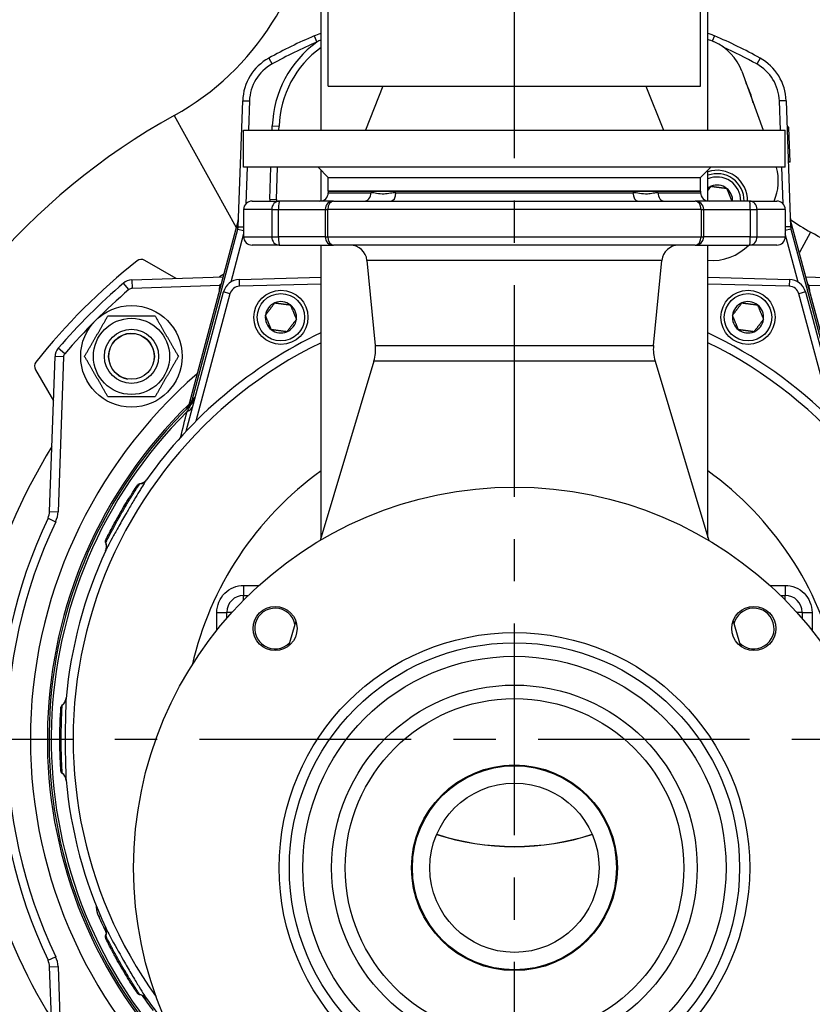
# Model space of a CAD drawing. Header units: millimetres. Extents: x 0 to 5940, y 0 to 4200.
# Tile 28 of 47: x 755 to 989, y 2871 to 3162. Entities that reach past the tile are written whole.
import ezdxf

# ---------------------------------------------------------------- set-up
doc = ezdxf.new("R2010")
doc.units = ezdxf.units.MM
doc.header["$LTSCALE"] = 50
doc.linetypes.add('MITTE', pattern=[2, 1.25, -0.25, 0.25, -0.25])
doc.layers.add('02-LINIE-035', color=2, linetype='CONTINUOUS')
doc.layers.add('05-ACHSE', color=1, linetype='MITTE')

msp = doc.modelspace()

# ---------------------------------------------------------------- linework, layer by layer
at = {"layer": '02-LINIE-035'}
for p, q in [((845.74, 3142.2), (845.74, 3644.75)), ((955.74, 3142.2), (955.74, 3622.44)), ((843.59, 3129.2), (843.59, 3369.54)), ((957.89, 3129.2), (957.89, 3369.54)), ((841.6, 3157.05), (842.39, 3155.21)), ((959.87, 3157.05), (959.2, 3155.46)), ((828.19, 3150.48), (829.15, 3148.73)), ((973.29, 3150.48), (972.32, 3148.73)), ((967.89, 3146.59), (974.22, 3129.2)), ((845.74, 3142.2), (955.74, 3142.2)), ((861.89, 3142.2), (856.74, 3129.2)), ((939.58, 3142.2), (944.74, 3129.2)), ((819.15, 3100.64), (820.45, 3137.88)), ((820.45, 3137.88), (822.45, 3137.81)), ((822.45, 3137.81), (822.15, 3129.2)), ((981.02, 3137.88), (979.02, 3137.81)), ((979.32, 3129.2), (979.02, 3137.81)), ((981.02, 3137.88), (982.32, 3100.64)), ((800.24, 3133.53), (818.56, 3100.45)), ((820.74, 3129.2), (980.74, 3129.2)), ((820.74, 3118.2), (820.74, 3129.2)), ((829.15, 3129.2), (829.19, 3130.42)), ((829.19, 3130.42), (831.19, 3130.35)), ((831.15, 3129.2), (831.19, 3130.35)), ((980.74, 3118.2), (980.74, 3129.2)), ((981.8, 3130.07), (981.3, 3130.05)), ((981.8, 3129.9), (981.3, 3129.88)), ((981.8, 3129.9), (981.8, 3130.07)), ((982.15, 3119.87), (981.8, 3129.9)), ((982.15, 3119.87), (981.65, 3119.85)), ((982.16, 3119.74), (981.66, 3119.72)), ((982.16, 3119.74), (982.15, 3119.87)), ((980.74, 3118.2), (820.74, 3118.2)), ((821.76, 3118.2), (821.39, 3107.38)), ((828.44, 3108.79), (828.77, 3118.2)), ((830.44, 3108.72), (830.77, 3118.2)), ((845.74, 3115.2), (842.74, 3118.2)), ((843.59, 3108.22), (843.59, 3117.35)), ((955.74, 3115.2), (958.74, 3118.2)), ((957.89, 3108.22), (957.89, 3117.35)), ((980.09, 3107.38), (979.71, 3118.2)), ((845.74, 3115.2), (955.74, 3115.2)), ((845.74, 3111.2), (845.74, 3115.2)), ((845.74, 3115.2), (955.74, 3115.2)), ((955.74, 3111.2), (955.74, 3115.2)), ((845.74, 3111.2), (955.74, 3111.2)), ((955.74, 3111.2), (845.74, 3111.2)), ((845.74, 3111.2), (845.74, 3110.7)), ((845.74, 3110.7), (858.32, 3110.7)), ((865.73, 3110.7), (935.75, 3110.7)), ((943.16, 3110.7), (955.74, 3110.7)), ((955.74, 3111.2), (955.74, 3110.7)), ((823.24, 3108.2), (831.27, 3108.2)), ((828.44, 3108.79), (830.44, 3108.72)), ((847.32, 3108.2), (831.27, 3108.2)), ((847.32, 3108.2), (954.15, 3108.2)), ((970.2, 3108.2), (954.15, 3108.2)), ((970.2, 3108.2), (978.24, 3108.2)), ((829.03, 3105.7), (820.74, 3105.7)), ((820.74, 3105.7), (820.74, 3097.7)), ((829.03, 3105.7), (831.06, 3105.7)), ((829.03, 3105.7), (829.03, 3097.7)), ((831.06, 3105.7), (844.82, 3105.7)), ((831.06, 3097.7), (831.06, 3105.7)), ((844.82, 3105.7), (845.6, 3105.7)), ((844.82, 3105.7), (844.82, 3097.7)), ((955.88, 3105.7), (845.6, 3105.7)), ((845.6, 3097.7), (845.6, 3105.7)), ((955.88, 3105.7), (956.65, 3105.7)), ((955.88, 3105.7), (955.88, 3097.7)), ((956.65, 3105.7), (970.42, 3105.7)), ((956.65, 3097.7), (956.65, 3105.7)), ((970.42, 3105.7), (972.44, 3105.7)), ((970.42, 3105.7), (970.42, 3097.7)), ((980.74, 3105.7), (972.44, 3105.7)), ((972.44, 3097.7), (972.44, 3105.7)), ((980.74, 3105.7), (980.74, 3097.7)), ((819.14, 3102.63), (804.31, 3047.26)), ((819.14, 3102.62), (804.31, 3047.26)), ((819.05, 3099.95), (819.14, 3102.62)), ((819.14, 3102.63), (819.14, 3102.63)), ((982.33, 3102.63), (982.33, 3102.63)), ((997.17, 3047.26), (982.33, 3102.63)), ((982.33, 3102.62), (982.43, 3099.95)), ((997.16, 3047.26), (982.33, 3102.62)), ((805.49, 3049.35), (819.05, 3099.95)), ((819.05, 3099.95), (820.74, 3099.5)), ((819.15, 3100.64), (820.74, 3100.59)), ((982.32, 3100.64), (980.74, 3100.59)), ((982.43, 3099.95), (980.74, 3099.5)), ((982.43, 3099.95), (995.99, 3049.35)), ((988.25, 3099.05), (984.91, 3093)), ((820.74, 3098.53), (816.92, 3084.29)), ((820.74, 3097.7), (829.03, 3097.7)), ((829.03, 3097.7), (831.06, 3097.7)), ((844.82, 3097.7), (831.06, 3097.7)), ((844.82, 3097.7), (845.6, 3097.7)), ((845.6, 3097.7), (955.88, 3097.7)), ((955.88, 3097.7), (956.65, 3097.7)), ((970.42, 3097.7), (956.65, 3097.7)), ((970.42, 3097.7), (972.44, 3097.7)), ((972.44, 3097.7), (980.74, 3097.7)), ((984.55, 3084.29), (980.74, 3098.53)), ((831.27, 3095.2), (823.24, 3095.2)), ((831.27, 3095.2), (847.32, 3095.2)), ((843.59, 3008.83), (843.59, 3095.2)), ((954.15, 3095.2), (847.32, 3095.2)), ((954.15, 3095.2), (970.2, 3095.2)), ((957.89, 3008.83), (957.89, 3095.2)), ((978.24, 3095.2), (970.2, 3095.2)), ((800.78, 3085.37), (791.53, 3090.71)), ((944.29, 3090.69), (857.18, 3090.69)), ((859.65, 3065.55), (857.18, 3090.69)), ((941.82, 3065.55), (944.29, 3090.69)), ((787.67, 3084.91), (814.65, 3085.86)), ((787.67, 3084.91), (787.76, 3082.42)), ((819.47, 3085.07), (843.59, 3085.7)), ((819.52, 3083.07), (819.47, 3085.07)), ((957.89, 3085.7), (982, 3085.07)), ((982, 3085.07), (981.95, 3083.07)), ((986.83, 3085.86), (1013.8, 3084.91)), ((786.84, 3082.06), (785.21, 3083.95)), ((813.71, 3083.32), (787.76, 3082.42)), ((813.48, 3081.49), (813.48, 3081.51)), ((813.71, 3083.32), (813.95, 3083.27)), ((843.59, 3083.7), (819.52, 3083.07)), ((981.95, 3083.07), (957.89, 3083.7)), ((987.76, 3083.32), (987.52, 3083.27)), ((1013.71, 3082.42), (987.76, 3083.32)), ((987.99, 3081.51), (987.99, 3081.49)), ((987.99, 3081.51), (987.99, 3081.51)), ((803.74, 3040.19), (814.77, 3081.36)), ((816.7, 3080.85), (806.6, 3043.15)), ((816.7, 3080.85), (814.77, 3081.36)), ((986.7, 3081.36), (984.77, 3080.85)), ((994.87, 3043.15), (984.77, 3080.85)), ((986.7, 3081.36), (997.73, 3040.19)), ((767.88, 3063.1), (765.98, 3064.73)), ((859.65, 3065.55), (941.82, 3065.55)), ((763.42, 3016.5), (765.02, 3062.26)), ((767.52, 3062.17), (765.02, 3062.26)), ((767.52, 3062.17), (765.92, 3016.41)), ((759.22, 3058.4), (764.56, 3049.15)), ((859.21, 3060.93), (843.32, 3007.94)), ((942.27, 3060.93), (859.21, 3060.93)), ((942.27, 3060.93), (958.15, 3007.94)), ((804.29, 3047.2), (804.29, 3047.2)), ((804.29, 3047.2), (804.29, 3047.2)), ((804.75, 3047.65), (804.75, 3047.65)), ((805.49, 3049.35), (805.73, 3049.28)), ((789.3, 3024.15), (789.3, 3024.15)), ((762.94, 3014.53), (765.2, 3013.46)), ((763.42, 3016.5), (765.92, 3016.41)), ((820.74, 2991.7), (822.15, 2991.7)), ((820.74, 2990.29), (820.74, 2991.7)), ((979.32, 2991.7), (980.74, 2991.7)), ((980.74, 2990.29), (980.74, 2991.7)), ((815.74, 2984.89), (815.74, 2986.7)), ((815.74, 2986.7), (817.33, 2986.7)), ((984.14, 2986.7), (985.74, 2986.7)), ((985.74, 2986.7), (985.74, 2984.89)), ((836.16, 2984.05), (833.97, 2976.74)), ((965.31, 2984.05), (967.5, 2976.74)), ((766.75, 2958.39), (766.75, 2958.39)), ((777.91, 2896.85), (778.39, 2897.05)), ((780.11, 2890.16), (780.11, 2890.16)), ((762.94, 2883.86), (765.2, 2884.93)), ((763.42, 2881.89), (765.92, 2881.98)), ((765.02, 2836.13), (763.42, 2881.89)), ((765.92, 2881.98), (767.52, 2836.22))]:
    msp.add_line(p, q, dxfattribs=at)
for centre, radius in [((831.74, 3073.88), 8), ((969.74, 3073.88), 8), ((831.74, 3073.88), 7), ((969.74, 3073.88), 7), ((787.6, 3062.33), 15), ((787.6, 3062.33), 11.25), ((787.6, 3062.33), 8), ((787.6, 3062.33), 8), ((787.6, 3062.33), 6.77), ((900.74, 2911.2), 112.5), ((830.03, 2981.91), 6.5), ((971.45, 2981.91), 6.5), ((900.74, 2911.2), 69.5), ((900.74, 2911.2), 66.5), ((900.74, 2911.2), 62.5), ((900.74, 2911.2), 54), ((900.74, 2911.2), 50), ((900.74, 2911.2), 30.4), ((900.74, 2911.2), 30.15), ((900.74, 2911.2), 25)]:
    msp.add_circle(centre, radius, dxfattribs=at)
for centre, radius, start, end in [((761.48, 3203.52), 80, 298.9749, 356.4584), ((900.74, 3019.2), 150, 113.2193, 118.9254), ((900.74, 3019.2), 150, 61.0746, 66.7807), ((900.74, 3019.2), 148, 113.2193, 118.9254), ((861.18, 3129.31), 32, 125.954, 178), ((900.74, 3017.32), 150, 66.8569, 67.6044), ((953.8, 3141.46), 15, 20, 66.8569), ((861.18, 3129.31), 30, 125.8952, 178), ((900.74, 3019.2), 148, 61.0746, 65.3627), ((835.44, 3137.36), 15, 118.9254, 178), ((835.44, 3137.36), 13, 118.9254, 178), ((966.03, 3137.36), 13, 2, 61.0746), ((966.03, 3137.36), 15, 2, 61.0746), ((940.3, 3129.31), 32, 14.2901, 25.7099), ((896.58, 2959.55), 198.88, 118.9749, 161.0721), ((960.6, 3108.32), 9, 359.1864, 107.5689), ((960.6, 3108.32), 8, 359.0847, 109.8515), ((963.7, 3114.24), 15, 336.2291, 15.283), ((960.6, 3108.32), 7, 358.9539, 112.836), ((843.24, 3110.7), 2.5, 270, 0), ((958.24, 3110.7), 2.5, 180, 270), ((960.6, 3108.32), 4.62, 112.4483, 126.0276), ((960.6, 3108.32), 4.62, 52.4483, 112.4483), ((960.6, 3108.32), 4.62, 358.4145, 52.4483), ((823.24, 3105.7), 2.5, 90, 180), ((840.43, 3108.37), 12, 178, 180.8376), ((840.43, 3108.37), 10, 178, 181.0052), ((847.32, 3105.7), 2.5, 90, 180), ((954.15, 3105.7), 2.5, 0, 90), ((978.24, 3105.7), 2.5, 0, 90), ((1017.92, 3152.81), 61.41, 234.5304, 241.1054), ((901.08, 2941.11), 180.4, 54.6127, 61.1054), ((823.24, 3097.7), 2.5, 180, 270), ((847.32, 3097.7), 2.5, 180, 270), ((954.15, 3097.7), 2.5, 270, 0), ((978.24, 3097.7), 2.5, 270, 0), ((852.2, 3090.2), 5, 5.6189, 90), ((949.27, 3090.2), 5, 90, 174.3811), ((959.21, 3105.67), 15, 264.9316, 315.7331), ((900.74, 2949.2), 180, 128.2513, 141.7487), ((790.53, 3088.98), 2, 60, 128.2513), ((787.81, 3080.92), 4, 92, 130.6068), ((819.6, 3080.07), 5, 91.5, 165), ((981.87, 3080.07), 5, 15, 88.5), ((900.74, 2949.2), 177.5, 130.6068, 139.3932), ((900.74, 2949.2), 175, 130.6068, 139.3932), ((787.81, 3080.92), 1.5, 92, 130.6068), ((823.47, 3081.16), 10, 167.5225, 178), ((819.6, 3080.07), 3, 91.5, 165), ((981.87, 3080.07), 3, 15, 88.5), ((978, 3081.16), 10, 2, 12.4775), ((831.74, 3073.88), 4.62, 52.6173, 112.6173), ((969.74, 3073.88), 4.62, 52.6173, 112.6173), ((831.74, 3073.88), 4.62, 112.6173, 172.6173), ((831.74, 3073.88), 4.62, 352.6173, 52.6173), ((969.74, 3073.88), 4.62, 112.6173, 172.6173), ((969.74, 3073.88), 4.62, 352.6173, 52.6173), ((831.74, 3073.88), 4.62, 172.6173, 232.6173), ((831.74, 3073.88), 4.62, 292.6173, 352.6173), ((969.74, 3073.88), 4.62, 172.6173, 232.6173), ((969.74, 3073.88), 4.62, 292.6173, 352.6173), ((831.74, 3073.88), 4.62, 232.6173, 292.6173), ((969.74, 3073.88), 4.62, 232.6173, 292.6173), ((787.6, 3062.33), 6.79, 350, 260), ((900.74, 2949.2), 133, 115.4485, 144.7955), ((900.74, 2949.2), 133, 25.2045, 64.5515), ((769.02, 3062.12), 4, 139.3932, 178), ((900.74, 2949.2), 130.37, 115.9996, 215.7173), ((847.71, 3064.38), 12, 343.3134, 5.6189), ((953.76, 3064.38), 12, 174.3811, 196.6866), ((900.74, 2949.2), 130.37, 324.2827, 64.0004), ((769.02, 3062.12), 1.5, 139.3932, 178), ((760.95, 3059.4), 2, 141.7487, 210), ((900.74, 2949.2), 143, 130.9811, 229.0189), ((801.61, 3051.57), 5, 314.0768, 345), ((900.74, 2949.2), 138, 134.1915, 221.9714), ((900.74, 2949.2), 137.5, 134.0768, 221.7393), ((905.56, 2947.9), 142.5, 134.6113, 134.754), ((900.74, 2949.2), 136.85, 134.9689, 221.4334), ((900.74, 2949.2), 97.73, 125.7855, 167.0831), ((900.74, 2949.2), 97.73, 12.9169, 54.2145), ((900.74, 2949.2), 152.5, 154.6317, 205.3683), ((758.42, 3016.68), 5, 334.6317, 358), ((758.42, 3016.68), 7.5, 334.6317, 358), ((900.74, 2949.2), 150, 154.6317, 205.3683), ((900.74, 2949.2), 133, 155.2045, 174.7955), ((820.74, 2986.7), 5, 90, 180), ((980.74, 2986.7), 5, 0, 90), ((830.03, 2981.91), 6, 12.0618, 314.5649), ((971.45, 2981.91), 6, 225.4351, 167.9382), ((900.74, 2949.2), 133, 185.2045, 204.7955), ((900.74, 2949.2), 133.52, 203.0845, 205.4437), ((758.42, 2881.72), 5, 2, 25.3683), ((758.42, 2881.72), 7.5, 2, 25.3683), ((896.58, 2959.55), 198.88, 205.209, 241.092), ((900.74, 2949.2), 133.52, 214.5562, 216.9155), ((900.74, 2949.2), 133, 215.2045, 219.5177)]:
    msp.add_arc(centre, radius, start, end, dxfattribs=at)
for centre, major_axis, ratio, start_param, end_param in [((856.39, 3110.7), (0, -2.5), 0.771256, 0, 1.570796), ((864.14, 3110.7), (0, -2.5), 0.636525, 0, 1.570796), ((937.34, 3110.7), (0, -2.5), 0.636525, 4.712389, 6.283185), ((945.08, 3110.7), (0, -2.5), 0.771256, 4.712389, 6.283185), ((831.27, 3105.7), (0, 2.5), 0.896285, 0, 1.570796), ((831.27, 3105.7), (0, 2.5), 0.087156, 0, 1.570796), ((847.32, 3105.7), (0, 2.5), 0.689252, 0, 1.570796), ((954.15, 3105.7), (0, 2.5), 0.689252, 4.712389, 6.283185), ((970.2, 3105.7), (0, 2.5), 0.896285, 4.712389, 6.283185), ((970.2, 3105.7), (0, 2.5), 0.087156, 4.712389, 6.283185), ((816.24, 3103.4), (3, -0.1), 0.993293, 6.054813, 6.283185), ((985.23, 3103.4), (-3, -0.1), 0.993293, 0, 0.228372), ((816.15, 3100.75), (-0.11, -3.05), 0.984518, 1.342424, 1.570796), ((985.32, 3100.75), (-0.11, 3.05), 0.984518, 1.570796, 1.799169), ((831.27, 3097.7), (0, -2.5), 0.896285, 4.712389, 6.283185), ((831.27, 3097.7), (0, -2.5), 0.087156, 4.712389, 6.283185), ((847.32, 3097.7), (0, -2.5), 0.689252, 4.712389, 6.283185), ((954.15, 3097.7), (0, -2.5), 0.689252, 0, 1.570796), ((970.2, 3097.7), (0, -2.5), 0.087156, 0, 1.570796), ((970.2, 3097.7), (0, -2.5), 0.896285, 0, 1.570796), ((813.48, 3081.51), (5, -0.17), 0.00001, 4.712389, 4.713212), ((800.41, 3050.39), (3.52, -3.55), 0.998651, 0, 0.528479), ((800.95, 3049.09), (4.83, -1.29), 0.661971, 5.565341, 6.283185), ((801.6, 3050.08), (2.26, 3.83), 0.876967, 4.419113, 5.019146), ((804.03, 3049.74), (1.39, -1.44), 0.685613, 0.26301, 0.721846), ((789.61, 3027.6), (2.45, -1.73), 0.986253, 5.463965, 6.283185), ((777.27, 3006.23), (2.72, -1.26), 0.986251, 0, 0.81922), ((820.74, 2994.7), (0, -3), 0.022756, 0, 1.557855), ((980.74, 2994.7), (0, -3), 0.022756, 4.725331, 6.283185), ((812.74, 2986.7), (3, 0), 0.010265, 4.736473, 6.283185), ((707.72, 2949.2), (0, 3645.44), 0.02883, 4.721217, 4.722668), ((988.74, 2986.7), (-3, 0), 0.010265, 0, 1.546712), ((1093.76, 2949.2), (0, -3645.44), 0.02883, 4.70211, 4.703561), ((765.3, 2961.53), (2.99, -0.27), 0.986253, 5.463965, 6.283185), ((765.3, 2936.86), (2.99, 0.27), 0.986251, 0, 0.81922), ((900.74, 2955.72), (54.15, 0), 0.707107, 4.168236, 4.173194), ((900.74, 2955.88), (-54.25, 0), 0.707107, 1.028365, 1.033311), ((900.74, 2955.88), (-54.25, 0), 0.707107, 2.108281, 2.113228), ((900.74, 2955.72), (54.15, 0), 0.707107, 5.251584, 5.256542), ((900.74, 2955.72), (54.15, 0), 0.707107, 4.274147, 5.150631), ((900.74, 2955.88), (-54.25, 0), 0.707107, 1.134058, 2.007534), ((777.27, 2892.16), (2.72, 1.26), 0.986253, 5.463965, 6.283185), ((789.61, 2870.79), (2.45, 1.73), 0.986251, 0, 0.81922)]:
    msp.add_ellipse(centre, major_axis=major_axis, ratio=ratio, start_param=start_param, end_param=end_param, dxfattribs=at)
for points in [[(841.6, 3157.05), (842.26, 3157.33), (842.92, 3157.61), (843.59, 3157.88)], [(843.59, 3155.87), (843.18, 3155.65), (842.78, 3155.43), (842.39, 3155.21)], [(814.87, 3086.63), (814.44, 3086.36), (814.02, 3086.09), (813.6, 3085.82)], [(813.71, 3083.32), (813.82, 3083.47), (813.94, 3083.6), (814.07, 3083.72)], [(805.73, 3049.28), (805.97, 3049.68), (806.24, 3050.1), (806.51, 3050.54)], [(804.96, 3048.35), (805.1, 3048.78), (805.2, 3049.06), (805.24, 3049.1)], [(802.09, 3038.4), (802.75, 3040.99), (803.39, 3043.53), (804.02, 3046.02)], [(764.1, 3035.7), (754.94, 3020.98), (748.17, 3004.76), (744.17, 2987.89)], [(787.6, 3021.56), (788.18, 3022.47), (788.66, 3023.19), (788.98, 3023.67)], [(788.98, 3023.68), (789.12, 3023.88), (789.22, 3024.04), (789.3, 3024.15)], [(789.05, 3023.78), (789.18, 3023.98), (789.28, 3024.13), (789.34, 3024.22)], [(789.3, 3024.15), (789.37, 3024.26), (789.41, 3024.32), (789.42, 3024.33)], [(790.04, 3024.65), (790.09, 3024.73), (790.11, 3024.76), (790.11, 3024.76)], [(790.11, 3024.76), (790.11, 3024.76), (790.11, 3024.76), (790.11, 3024.76)], [(786.26, 3019.42), (786.53, 3019.86), (786.79, 3020.28), (787.04, 3020.68)], [(787.04, 3020.68), (787.24, 3020.99), (787.42, 3021.28), (787.6, 3021.56)], [(785.46, 3018.11), (785.56, 3018.27), (785.66, 3018.43), (785.75, 3018.59)], [(782.9, 3013.63), (783.06, 3013.91), (783.21, 3014.2), (783.37, 3014.48)], [(780.08, 3008.17), (780.17, 3008.37), (780.37, 3008.77), (780.66, 3009.36)], [(779.98, 3007.22), (779.98, 3007.22), (779.98, 3007.22), (779.98, 3007.22)], [(820.8, 2994.66), (822.3, 2994.66), (823.8, 2994.66), (825.3, 2994.66)], [(976.17, 2994.66), (977.67, 2994.66), (979.17, 2994.66), (980.67, 2994.66)], [(767.14, 2959.19), (767.15, 2959.28), (767.15, 2959.33), (767.15, 2959.33)], [(767.15, 2959.33), (767.15, 2959.33), (767.15, 2959.33), (767.15, 2959.33)], [(766.57, 2955.3), (766.62, 2956.37), (766.68, 2957.24), (766.71, 2957.82)], [(766.71, 2957.82), (766.73, 2958.06), (766.74, 2958.25), (766.75, 2958.39)], [(766.72, 2957.95), (766.74, 2958.19), (766.75, 2958.36), (766.76, 2958.47)], [(766.75, 2958.39), (766.76, 2958.52), (766.76, 2958.59), (766.77, 2958.6)], [(766.49, 2952.77), (766.5, 2953.29), (766.51, 2953.79), (766.53, 2954.26)], [(766.53, 2954.26), (766.55, 2954.62), (766.56, 2954.97), (766.57, 2955.3)], [(766.45, 2951.24), (766.45, 2951.43), (766.46, 2951.62), (766.46, 2951.8)], [(766.47, 2946.09), (766.47, 2946.4), (766.46, 2946.73), (766.45, 2947.05)], [(766.76, 2939.94), (766.74, 2940.16), (766.71, 2940.6), (766.67, 2941.26)], [(767.15, 2939.07), (767.15, 2939.07), (767.15, 2939.07), (767.15, 2939.07)], [(745.35, 2909.37), (749.4, 2894.27), (755.77, 2879.8), (764.03, 2866.52)], [(780.04, 2891.06), (780, 2891.14), (779.98, 2891.18), (779.98, 2891.18)], [(779.98, 2891.18), (779.98, 2891.18), (779.98, 2891.18), (779.98, 2891.18)], [(780.11, 2890.16), (780.05, 2890.28), (780.02, 2890.35), (780.01, 2890.36)], [(780.3, 2889.77), (780.2, 2889.98), (780.12, 2890.14), (780.07, 2890.24)], [(780.36, 2889.65), (780.25, 2889.87), (780.16, 2890.04), (780.11, 2890.16)], [(781.5, 2887.4), (781, 2888.35), (780.61, 2889.13), (780.36, 2889.65)], [(781.98, 2886.48), (781.81, 2886.8), (781.65, 2887.11), (781.5, 2887.4)], [(782.68, 2885.17), (782.44, 2885.62), (782.2, 2886.06), (781.98, 2886.48)], [(783.42, 2883.82), (783.33, 2883.99), (783.24, 2884.15), (783.15, 2884.32)], [(786.02, 2879.37), (785.85, 2879.64), (785.68, 2879.92), (785.52, 2880.2)], [(789.33, 2874.19), (789.21, 2874.37), (788.96, 2874.74), (788.6, 2875.29)], [(790.11, 2873.63), (790.11, 2873.63), (790.11, 2873.63), (790.11, 2873.63)]]:
    msp.add_open_spline(points, degree=3, dxfattribs=at)
for points, knots in [([(957.89, 3157.88), (958.26, 3157.73), (958.64, 3157.57), (959.01, 3157.41), (959.3, 3157.29), (959.59, 3157.17), (959.87, 3157.05)], [0.7617217, 0.7617217, 0.7617217, 0.7617217, 0.8964854, 0.8964854, 0.8964854, 1, 1, 1, 1]), ([(865.73, 3110.7), (865.17, 3110.7), (864.61, 3110.62), (863.45, 3110.43), (862.83, 3110.32), (861.46, 3110.25), (860.72, 3110.36), (859.43, 3110.59), (858.87, 3110.7), (858.32, 3110.7)], [-3.141593, -3.141593, -3.141593, -3.141593, -1.837026, -1.837026, -0.319129, -0.319129, 1.599146, 1.599146, 3.141593, 3.141593, 3.141593, 3.141593]), ([(943.16, 3110.7), (942.69, 3110.7), (942.22, 3110.62), (941.17, 3110.43), (940.6, 3110.32), (939.25, 3110.25), (938.48, 3110.36), (937.06, 3110.59), (936.41, 3110.7), (935.75, 3110.7)], [-3.141593, -3.141593, -3.141593, -3.141593, -1.837026, -1.837026, -0.319129, -0.319129, 1.599146, 1.599146, 3.141593, 3.141593, 3.141593, 3.141593]), ([(819.14, 3102.63), (819.18, 3102.79), (819.21, 3102.95), (819.23, 3103.15), (819.24, 3103.19), (819.24, 3103.24), (819.24, 3103.26), (819.24, 3103.28), (819.24, 3103.28), (819.24, 3103.29), (819.24, 3103.3), (819.24, 3103.3), (819.24, 3103.3), (819.24, 3103.3), (819.24, 3103.3), (819.24, 3103.3)], [0, 0, 0, 0, 0.04814546, 0.04814546, 0.06034167, 0.06034167, 0.06491446, 0.06491446, 0.06662922, 0.06662922, 0.06791529, 0.06791529, 0.06799028, 0.06799028, 0.06800903, 0.06800903, 0.06800903, 0.06800903]), ([(819.14, 3102.63), (819.14, 3102.63), (819.14, 3102.63), (819.14, 3102.63), (819.14, 3102.63), (819.14, 3102.62)], [0.9992269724, 0.9992269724, 0.9992269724, 0.9992269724, 0.9995117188, 0.9995117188, 1, 1, 1, 1]), ([(982.23, 3103.3), (982.23, 3103.19), (982.24, 3103.08), (982.28, 3102.85), (982.3, 3102.74), (982.33, 3102.63)], [0, 0, 0, 0, 0.03423719, 0.03423719, 0.06803143, 0.06803143, 0.06803143, 0.06803143]), ([(982.33, 3102.62), (982.33, 3102.63), (982.33, 3102.63), (982.33, 3102.63), (982.33, 3102.63), (982.33, 3102.63)], [0, 0, 0, 0, 0.0004882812, 0.0004882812, 0.0007730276, 0.0007730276, 0.0007730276, 0.0007730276]), ([(987.4, 3083.72), (987.47, 3083.66), (987.54, 3083.59), (987.61, 3083.51), (987.66, 3083.45), (987.72, 3083.39), (987.76, 3083.32)], [0.94892857, 0.94892857, 0.94892857, 0.94892857, 0.97683477, 0.97683477, 0.97683477, 1, 1, 1, 1]), ([(803.93, 3046.84), (804.11, 3047.02), (804.27, 3047.21), (804.55, 3047.59), (804.67, 3047.77), (804.82, 3048.05), (804.87, 3048.15), (804.93, 3048.27), (804.94, 3048.3), (804.98, 3048.38), (804.99, 3048.41), (805.01, 3048.46), (805.02, 3048.47), (805.02, 3048.48), (805.02, 3048.48), (805.02, 3048.48)], [0, 0, 0, 0, 0.075897, 0.075897, 0.1434158, 0.1434158, 0.1807365, 0.1807365, 0.1984724, 0.1984724, 0.2258969, 0.2258969, 0.2544019, 0.2544019, 0.2623853, 0.2623853, 0.2623853, 0.2623853]), ([(804.02, 3046.02), (804.22, 3046.39), (804.42, 3046.76), (804.6, 3047.08), (804.74, 3047.33), (804.86, 3047.57), (804.96, 3047.73), (805, 3047.82), (805.04, 3047.9), (805.07, 3047.94), (805.08, 3047.96), (805.09, 3047.98), (805.09, 3047.98)], [0, 0, 0, 0, 0.411436, 0.411436, 0.411436, 0.727726, 0.727726, 0.727726, 0.893476, 0.893476, 0.893476, 1, 1, 1, 1]), ([(804.16, 3047.07), (804.17, 3047.08), (804.17, 3047.08), (804.17, 3047.08), (804.34, 3047.25), (804.5, 3047.42), (804.65, 3047.6), (804.79, 3047.78), (804.93, 3047.97), (805.07, 3048.16), (805.31, 3048.52), (805.53, 3048.89), (805.73, 3049.28)], [0, 0, 0, 0, 0.005022, 0.005022, 0.005022, 0.262946, 0.262946, 0.262946, 0.518867, 0.518867, 0.518867, 1, 1, 1, 1]), ([(792.06, 3025.87), (791.96, 3025.73), (791.8, 3025.48), (791.57, 3025.13), (791.31, 3024.73), (790.98, 3024.19), (790.57, 3023.54), (790.35, 3023.19), (790.11, 3022.8), (789.86, 3022.38), (789.41, 3021.65), (788.92, 3020.84), (788.4, 3019.97), (787.82, 3019.01), (787.21, 3017.98), (786.59, 3016.92), (786.33, 3016.47), (786.07, 3016.01), (785.81, 3015.56), (785.05, 3014.25), (784.31, 3012.94), (783.62, 3011.72), (782.99, 3010.6), (782.42, 3009.55), (781.92, 3008.64), (781.4, 3007.67), (780.96, 3006.86), (780.64, 3006.24), (780.38, 3005.74), (780.19, 3005.36), (780.07, 3005.12), (780.04, 3005.07), (780.02, 3005.02), (780, 3004.97)], [0, 0, 0, 0, 0.0902582, 0.0902582, 0.0902582, 0.1936914, 0.1936914, 0.1936914, 0.25, 0.25, 0.25, 0.3473076, 0.3473076, 0.3473076, 0.4547331, 0.4547331, 0.4547331, 0.5, 0.5, 0.5, 0.6303366, 0.6303366, 0.6303366, 0.75, 0.75, 0.75, 0.8762367, 0.8762367, 0.8762367, 0.975991, 0.975991, 0.975991, 1, 1, 1, 1]), ([(780.04, 3007.34), (780.14, 3007.54), (780.36, 3007.98), (780.69, 3008.63), (780.94, 3009.12), (781.24, 3009.72), (781.6, 3010.4), (781.71, 3010.61), (781.83, 3010.83), (781.95, 3011.05), (782.46, 3012.01), (783.05, 3013.1), (783.68, 3014.23), (784.04, 3014.86), (784.4, 3015.51), (784.78, 3016.15), (785.07, 3016.67), (785.37, 3017.18), (785.67, 3017.68), (786.33, 3018.8), (786.99, 3019.89), (787.58, 3020.84), (787.79, 3021.16), (787.98, 3021.48), (788.17, 3021.77), (788.52, 3022.33), (788.84, 3022.83), (789.11, 3023.24), (789.52, 3023.88), (789.82, 3024.32), (789.98, 3024.57), (790, 3024.6), (790.02, 3024.63), (790.04, 3024.65)], [0, 0, 0, 0, 0.142587, 0.142587, 0.142587, 0.25, 0.25, 0.25, 0.282557, 0.282557, 0.282557, 0.422443, 0.422443, 0.422443, 0.5, 0.5, 0.5, 0.562018, 0.562018, 0.562018, 0.701955, 0.701955, 0.701955, 0.75, 0.75, 0.75, 0.841232, 0.841232, 0.841232, 0.98061, 0.98061, 0.98061, 1, 1, 1, 1]), ([(789.42, 3024.33), (789.42, 3024.33), (789.42, 3024.33), (789.42, 3024.33), (789.42, 3024.33), (789.42, 3024.34), (789.42, 3024.34), (789.43, 3024.34), (789.43, 3024.34), (789.43, 3024.34), (789.43, 3024.34), (789.43, 3024.35), (789.43, 3024.35), (789.44, 3024.36), (789.45, 3024.38), (789.53, 3024.48), (789.62, 3024.56), (789.82, 3024.69), (789.93, 3024.73), (790.07, 3024.76), (790.09, 3024.76), (790.11, 3024.76)], [0, 0, 0, 0, 0.0116172, 0.0116172, 0.0159748, 0.0159748, 0.0181414, 0.0181414, 0.019231, 0.019231, 0.0197745, 0.0197745, 0.0208783, 0.0208783, 0.025304, 0.025304, 0.0604402, 0.0604402, 0.0955459, 0.0955459, 0.1021087, 0.1021087, 0.1021087, 0.1021087]), ([(790.11, 3024.76), (790.43, 3024.81), (790.75, 3024.9), (791.33, 3025.19), (791.6, 3025.39), (791.89, 3025.68), (791.94, 3025.73), (792.02, 3025.83), (792.05, 3025.87), (792.09, 3025.92), (792.1, 3025.93), (792.12, 3025.95), (792.12, 3025.95), (792.13, 3025.97), (792.13, 3025.97), (792.14, 3025.98), (792.14, 3025.98), (792.15, 3025.99), (792.15, 3025.99), (792.15, 3025.99), (792.15, 3025.99), (792.15, 3025.99)], [0, 0, 0, 0, 0.0971792, 0.0971792, 0.1946752, 0.1946752, 0.2186924, 0.2186924, 0.2325971, 0.2325971, 0.2381757, 0.2381757, 0.2406563, 0.2406563, 0.2455713, 0.2455713, 0.250386, 0.250386, 0.2607233, 0.2607233, 0.2717999, 0.2717999, 0.2717999, 0.2717999]), ([(780.66, 3009.36), (780.91, 3009.85), (781.23, 3010.47), (781.96, 3011.88), (782.39, 3012.68), (783.3, 3014.37), (783.81, 3015.27), (784.83, 3017.04), (785.35, 3017.93), (785.99, 3018.99), (786.13, 3019.21), (786.26, 3019.42)], [0, 0, 0, 0, 0.304718, 0.304718, 0.609585, 0.609585, 0.916768, 0.916768, 1.222801, 1.222801, 1.304393, 1.304393, 1.304393, 1.304393]), ([(780.42, 3008.87), (780.49, 3009.01), (780.57, 3009.17), (780.69, 3009.41), (780.73, 3009.49), (780.77, 3009.57)], [0.2161119, 0.2161119, 0.2161119, 0.2161119, 0.3222289, 0.3222289, 0.3680964, 0.3680964, 0.3680964, 0.3680964]), ([(779.98, 3007.22), (779.94, 3007.32), (779.92, 3007.43), (779.9, 3007.64), (779.92, 3007.75), (779.95, 3007.88), (779.95, 3007.9), (779.97, 3007.93), (779.97, 3007.95), (779.98, 3007.97), (779.98, 3007.98), (779.99, 3007.99), (779.99, 3007.99), (780, 3008), (780, 3008.01), (780, 3008.02), (780.01, 3008.03), (780.01, 3008.04), (780.01, 3008.04), (780.03, 3008.07), (780.04, 3008.1), (780.07, 3008.16), (780.07, 3008.16), (780.08, 3008.17)], [0.000072, 0.000072, 0.000072, 0.000072, 0.0324806, 0.0324806, 0.065024, 0.065024, 0.0716007, 0.0716007, 0.0767642, 0.0767642, 0.0815161, 0.0815161, 0.0857119, 0.0857119, 0.0931076, 0.0931076, 0.1111465, 0.1111465, 0.1381779, 0.1381779, 0.2249341, 0.2249341, 0.2412456, 0.2412456, 0.2412456, 0.2412456]), ([(779.93, 3004.84), (779.93, 3004.84), (779.93, 3004.84), (779.94, 3004.84), (779.94, 3004.85), (779.94, 3004.86), (779.94, 3004.86), (779.95, 3004.87), (779.95, 3004.87), (779.95, 3004.88), (779.95, 3004.88), (779.96, 3004.9), (779.97, 3004.91), (779.98, 3004.95), (779.99, 3004.97), (780.02, 3005.04), (780.03, 3005.08), (780.08, 3005.23), (780.12, 3005.35), (780.2, 3005.77), (780.22, 3006.08), (780.16, 3006.67), (780.09, 3006.95), (779.98, 3007.22)], [0.0045726, 0.0045726, 0.0045726, 0.0045726, 0.0208508, 0.0208508, 0.0286773, 0.0286773, 0.0334107, 0.0334107, 0.0355039, 0.0355039, 0.0376017, 0.0376017, 0.0418465, 0.0418465, 0.050259, 0.050259, 0.0624645, 0.0624645, 0.0991166, 0.0991166, 0.1915907, 0.1915907, 0.2766279, 0.2766279, 0.2766279, 0.2766279]), ([(779.98, 3007.22), (779.98, 3007.22), (779.99, 3007.22), (779.99, 3007.24), (780, 3007.26), (780.02, 3007.29), (780.04, 3007.34)], [0.95360579, 0.95360579, 0.95360579, 0.95360579, 0.97284902, 0.97284902, 0.97284902, 1, 1, 1, 1]), ([(812.81, 2986.67), (812.81, 2988.78), (813.68, 2990.85), (815.15, 2992.32), (816.63, 2993.79), (818.69, 2994.66), (820.8, 2994.66)], [0, 0, 0, 0, 0.499928, 0.499928, 0.499928, 1, 1, 1, 1]), ([(980.67, 2994.66), (982.78, 2994.66), (984.85, 2993.79), (986.32, 2992.32), (987.8, 2990.84), (988.66, 2988.78), (988.66, 2986.67)], [0, 0, 0, 0, 0.5, 0.5, 0.5, 1, 1, 1, 1]), ([(766.77, 2958.61), (766.77, 2958.61), (766.77, 2958.61), (766.77, 2958.61), (766.77, 2958.61), (766.77, 2958.61), (766.77, 2958.61), (766.77, 2958.62), (766.77, 2958.62), (766.77, 2958.62), (766.77, 2958.62), (766.77, 2958.63), (766.77, 2958.63), (766.77, 2958.65), (766.77, 2958.66), (766.79, 2958.79), (766.83, 2958.91), (766.94, 2959.11), (767.01, 2959.21), (767.12, 2959.3), (767.13, 2959.32), (767.15, 2959.33)], [0, 0, 0, 0, 0.0116172, 0.0116172, 0.0159748, 0.0159748, 0.0181414, 0.0181414, 0.019231, 0.019231, 0.0197745, 0.0197745, 0.0208783, 0.0208783, 0.025304, 0.025304, 0.0604402, 0.0604402, 0.0955459, 0.0955459, 0.1021087, 0.1021087, 0.1021087, 0.1021087]), ([(767.14, 2939.2), (767.13, 2939.42), (767.09, 2939.91), (767.06, 2940.64), (767.02, 2941.19), (766.99, 2941.86), (766.96, 2942.64), (766.95, 2942.87), (766.94, 2943.11), (766.93, 2943.37), (766.9, 2944.45), (766.87, 2945.69), (766.85, 2946.99), (766.84, 2947.72), (766.83, 2948.46), (766.83, 2949.2), (766.83, 2949.8), (766.84, 2950.39), (766.84, 2950.97), (766.86, 2952.28), (766.89, 2953.54), (766.92, 2954.66), (766.93, 2955.05), (766.95, 2955.41), (766.96, 2955.76), (766.99, 2956.43), (767.02, 2957.01), (767.04, 2957.51), (767.08, 2958.26), (767.11, 2958.8), (767.13, 2959.09), (767.14, 2959.13), (767.14, 2959.16), (767.14, 2959.19)], [0, 0, 0, 0, 0.142587, 0.142587, 0.142587, 0.25, 0.25, 0.25, 0.282557, 0.282557, 0.282557, 0.422443, 0.422443, 0.422443, 0.5, 0.5, 0.5, 0.562018, 0.562018, 0.562018, 0.701955, 0.701955, 0.701955, 0.75, 0.75, 0.75, 0.841232, 0.841232, 0.841232, 0.98061, 0.98061, 0.98061, 1, 1, 1, 1]), ([(767.15, 2959.33), (767.41, 2959.53), (767.63, 2959.77), (767.99, 2960.31), (768.13, 2960.61), (768.23, 2961.01), (768.25, 2961.08), (768.27, 2961.21), (768.28, 2961.25), (768.29, 2961.32), (768.29, 2961.34), (768.29, 2961.36), (768.29, 2961.36), (768.29, 2961.38), (768.3, 2961.39), (768.3, 2961.4), (768.3, 2961.4), (768.3, 2961.41), (768.3, 2961.41), (768.3, 2961.41), (768.3, 2961.41), (768.3, 2961.41)], [0, 0, 0, 0, 0.0971792, 0.0971792, 0.1946752, 0.1946752, 0.2186924, 0.2186924, 0.2325971, 0.2325971, 0.2381757, 0.2381757, 0.2406563, 0.2406563, 0.2455713, 0.2455713, 0.250386, 0.250386, 0.2607233, 0.2607233, 0.2717999, 0.2717999, 0.2717999, 0.2717999]), ([(768.28, 2961.26), (768.24, 2960.79), (768.18, 2959.33), (768.12, 2957.14), (768.09, 2955.98), (768.06, 2954.65), (768.05, 2953.22), (768.03, 2951.93), (768.02, 2950.58), (768.02, 2949.2), (768.02, 2947.42), (768.04, 2945.65), (768.06, 2944.05), (768.08, 2943.04), (768.1, 2942.1), (768.12, 2941.26), (768.17, 2939.1), (768.24, 2937.61), (768.28, 2937.13)], [0, 0, 0, 0, 0.25, 0.25, 0.25, 0.3818068, 0.3818068, 0.3818068, 0.5, 0.5, 0.5, 0.6535412, 0.6535412, 0.6535412, 0.75, 0.75, 0.75, 1, 1, 1, 1]), ([(766.67, 2941.26), (766.64, 2941.81), (766.6, 2942.51), (766.53, 2944.09), (766.5, 2945), (766.45, 2946.92), (766.44, 2947.95), (766.44, 2949.99), (766.45, 2951.03), (766.47, 2952.27), (766.48, 2952.52), (766.48, 2952.77)], [0, 0, 0, 0, 0.304718, 0.304718, 0.609585, 0.609585, 0.916768, 0.916768, 1.222801, 1.222801, 1.304393, 1.304393, 1.304393, 1.304393]), ([(766.7, 2940.72), (766.69, 2940.88), (766.68, 2941.05), (766.67, 2941.32), (766.66, 2941.41), (766.66, 2941.5)], [0.2161119, 0.2161119, 0.2161119, 0.2161119, 0.3222289, 0.3222289, 0.3680964, 0.3680964, 0.3680964, 0.3680964]), ([(767.15, 2939.07), (767.07, 2939.13), (766.99, 2939.21), (766.87, 2939.39), (766.82, 2939.5), (766.79, 2939.62), (766.79, 2939.64), (766.78, 2939.68), (766.78, 2939.69), (766.77, 2939.72), (766.77, 2939.73), (766.77, 2939.74), (766.77, 2939.75), (766.77, 2939.76), (766.77, 2939.76), (766.77, 2939.77), (766.77, 2939.78), (766.76, 2939.79), (766.76, 2939.8), (766.76, 2939.83), (766.76, 2939.87), (766.76, 2939.92), (766.75, 2939.93), (766.75, 2939.94)], [0.000072, 0.000072, 0.000072, 0.000072, 0.0324806, 0.0324806, 0.065024, 0.065024, 0.0716007, 0.0716007, 0.0767642, 0.0767642, 0.0815161, 0.0815161, 0.0857119, 0.0857119, 0.0931076, 0.0931076, 0.1111465, 0.1111465, 0.1381779, 0.1381779, 0.2249341, 0.2249341, 0.2412456, 0.2412456, 0.2412456, 0.2412456]), ([(767.15, 2939.07), (767.15, 2939.07), (767.15, 2939.07), (767.15, 2939.09), (767.15, 2939.11), (767.14, 2939.15), (767.14, 2939.2)], [0.95360579, 0.95360579, 0.95360579, 0.95360579, 0.97284902, 0.97284902, 0.97284902, 1, 1, 1, 1]), ([(768.3, 2936.98), (768.3, 2936.98), (768.3, 2936.98), (768.3, 2936.99), (768.3, 2936.99), (768.3, 2937), (768.3, 2937.01), (768.29, 2937.02), (768.29, 2937.02), (768.29, 2937.03), (768.29, 2937.03), (768.29, 2937.05), (768.29, 2937.06), (768.28, 2937.1), (768.28, 2937.13), (768.27, 2937.2), (768.26, 2937.24), (768.23, 2937.4), (768.2, 2937.52), (768.07, 2937.92), (767.92, 2938.21), (767.58, 2938.68), (767.37, 2938.89), (767.15, 2939.07)], [0.0045726, 0.0045726, 0.0045726, 0.0045726, 0.0208508, 0.0208508, 0.0286773, 0.0286773, 0.0334107, 0.0334107, 0.0355039, 0.0355039, 0.0376017, 0.0376017, 0.0418465, 0.0418465, 0.050259, 0.050259, 0.0624645, 0.0624645, 0.0991166, 0.0991166, 0.1915907, 0.1915907, 0.2766279, 0.2766279, 0.2766279, 0.2766279]), ([(777.91, 2896.85), (777.53, 2897.74), (777.32, 2898.66), (777.25, 2899.51), (777.24, 2899.62), (777.24, 2899.74), (777.23, 2899.85)], [0, 0, 0, 0, 0.5, 0.5, 0.5, 0.5673694, 0.5673694, 0.5673694, 0.5673694]), ([(779.98, 2891.18), (780.11, 2891.48), (780.18, 2891.8), (780.22, 2892.45), (780.19, 2892.78), (780.08, 2893.17), (780.06, 2893.25), (780.01, 2893.37), (780, 2893.41), (779.97, 2893.47), (779.97, 2893.49), (779.96, 2893.51), (779.95, 2893.51), (779.95, 2893.53), (779.94, 2893.53), (779.94, 2893.54), (779.94, 2893.54), (779.94, 2893.55), (779.94, 2893.55), (779.93, 2893.55), (779.93, 2893.55), (779.93, 2893.55)], [0, 0, 0, 0, 0.0971792, 0.0971792, 0.1946752, 0.1946752, 0.2186924, 0.2186924, 0.2325971, 0.2325971, 0.2381757, 0.2381757, 0.2406563, 0.2406563, 0.2455713, 0.2455713, 0.250386, 0.250386, 0.2607233, 0.2607233, 0.2717999, 0.2717999, 0.2717999, 0.2717999]), ([(780, 2893.42), (780.2, 2892.99), (780.87, 2891.69), (781.92, 2889.76), (781.92, 2889.76), (781.92, 2889.76), (781.92, 2889.75), (782.97, 2887.83), (784.35, 2885.36), (785.8, 2882.85), (786.53, 2881.59), (787.26, 2880.34), (787.94, 2879.18), (788.63, 2878.03), (789.29, 2876.95), (789.85, 2876.02), (790.42, 2875.09), (790.91, 2874.31), (791.28, 2873.72), (791.66, 2873.13), (791.92, 2872.72), (792.06, 2872.52)], [0, 0, 0, 0, 0.25, 0.25, 0.25, 0.250548, 0.250548, 0.250548, 0.5, 0.5, 0.5, 0.624936, 0.624936, 0.624936, 0.749856, 0.749856, 0.749856, 0.875355, 0.875355, 0.875355, 1, 1, 1, 1]), ([(780.01, 2890.36), (780.01, 2890.36), (780.01, 2890.36), (780.01, 2890.36), (780.01, 2890.37), (780.01, 2890.37), (780.01, 2890.37), (780.01, 2890.37), (780, 2890.37), (780, 2890.38), (780, 2890.38), (780, 2890.38), (780, 2890.38), (779.99, 2890.4), (779.99, 2890.41), (779.94, 2890.53), (779.91, 2890.65), (779.9, 2890.89), (779.92, 2891.01), (779.97, 2891.14), (779.97, 2891.16), (779.98, 2891.18)], [0, 0, 0, 0, 0.0116172, 0.0116172, 0.0159748, 0.0159748, 0.0181414, 0.0181414, 0.019231, 0.019231, 0.0197745, 0.0197745, 0.0208783, 0.0208783, 0.025304, 0.025304, 0.0604402, 0.0604402, 0.095546, 0.095546, 0.1021087, 0.1021087, 0.1021087, 0.1021087]), ([(790.04, 2873.74), (789.91, 2873.93), (789.64, 2874.33), (789.24, 2874.95), (788.94, 2875.41), (788.58, 2875.97), (788.16, 2876.63), (788.04, 2876.83), (787.91, 2877.03), (787.78, 2877.25), (787.2, 2878.17), (786.55, 2879.23), (785.89, 2880.35), (785.52, 2880.96), (785.14, 2881.61), (784.77, 2882.25), (784.47, 2882.77), (784.18, 2883.28), (783.9, 2883.78), (783.25, 2884.92), (782.64, 2886.04), (782.12, 2887.02), (781.94, 2887.36), (781.76, 2887.69), (781.6, 2888), (781.29, 2888.58), (781.02, 2889.11), (780.8, 2889.55), (780.45, 2890.22), (780.21, 2890.7), (780.09, 2890.96), (780.07, 2891), (780.05, 2891.03), (780.04, 2891.06)], [0, 0, 0, 0, 0.142587, 0.142587, 0.142587, 0.25, 0.25, 0.25, 0.282557, 0.282557, 0.282557, 0.422443, 0.422443, 0.422443, 0.5, 0.5, 0.5, 0.562018, 0.562018, 0.562018, 0.701955, 0.701955, 0.701955, 0.75, 0.75, 0.75, 0.841232, 0.841232, 0.841232, 0.98061, 0.98061, 0.98061, 1, 1, 1, 1]), ([(788.6, 2875.29), (788.3, 2875.75), (787.92, 2876.34), (787.06, 2877.67), (786.58, 2878.45), (785.58, 2880.08), (785.05, 2880.97), (784.03, 2882.74), (783.52, 2883.64), (782.93, 2884.72), (782.8, 2884.95), (782.68, 2885.17)], [0, 0, 0, 0, 0.304718, 0.304718, 0.609585, 0.609585, 0.916768, 0.916768, 1.222801, 1.222801, 1.304393, 1.304393, 1.304393, 1.304393]), ([(788.9, 2874.84), (788.81, 2874.97), (788.72, 2875.12), (788.57, 2875.34), (788.52, 2875.41), (788.47, 2875.49)], [0.2161119, 0.2161119, 0.2161119, 0.2161119, 0.3222289, 0.3222289, 0.3680963, 0.3680963, 0.3680963, 0.3680963]), ([(790.11, 2873.63), (790.01, 2873.65), (789.9, 2873.68), (789.71, 2873.77), (789.61, 2873.84), (789.52, 2873.93), (789.51, 2873.95), (789.49, 2873.97), (789.48, 2873.99), (789.46, 2874.01), (789.45, 2874.01), (789.45, 2874.02), (789.44, 2874.03), (789.44, 2874.04), (789.43, 2874.04), (789.43, 2874.05), (789.42, 2874.05), (789.42, 2874.07), (789.41, 2874.07), (789.39, 2874.1), (789.37, 2874.13), (789.34, 2874.17), (789.34, 2874.18), (789.33, 2874.19)], [0.000072, 0.000072, 0.000072, 0.000072, 0.0324806, 0.0324806, 0.065024, 0.065024, 0.0716007, 0.0716007, 0.0767642, 0.0767642, 0.0815161, 0.0815161, 0.0857119, 0.0857119, 0.0931076, 0.0931076, 0.1111465, 0.1111465, 0.1381779, 0.1381779, 0.2249341, 0.2249341, 0.2412456, 0.2412456, 0.2412456, 0.2412456]), ([(790.11, 2873.63), (790.11, 2873.63), (790.11, 2873.64), (790.1, 2873.65), (790.09, 2873.67), (790.07, 2873.7), (790.04, 2873.74)], [0.95360579, 0.95360579, 0.95360579, 0.95360579, 0.97284902, 0.97284902, 0.97284902, 1, 1, 1, 1]), ([(792.15, 2872.4), (792.15, 2872.4), (792.15, 2872.4), (792.14, 2872.41), (792.14, 2872.41), (792.14, 2872.42), (792.14, 2872.42), (792.13, 2872.43), (792.13, 2872.43), (792.12, 2872.44), (792.12, 2872.44), (792.11, 2872.45), (792.1, 2872.46), (792.08, 2872.5), (792.06, 2872.52), (792.02, 2872.57), (791.99, 2872.6), (791.88, 2872.73), (791.8, 2872.81), (791.48, 2873.1), (791.21, 2873.27), (790.67, 2873.51), (790.39, 2873.59), (790.11, 2873.63)], [0.0045726, 0.0045726, 0.0045726, 0.0045726, 0.0208508, 0.0208508, 0.0286773, 0.0286773, 0.0334107, 0.0334107, 0.0355039, 0.0355039, 0.0376017, 0.0376017, 0.0418465, 0.0418465, 0.050259, 0.050259, 0.0624645, 0.0624645, 0.0991166, 0.0991166, 0.1915907, 0.1915907, 0.2766279, 0.2766279, 0.2766279, 0.2766279])]:
    msp.add_open_spline(points, degree=3, knots=knots, dxfattribs=at)
for points, weights in [([(957.89, 3111.35), (958.33, 3111.93), (958.84, 3112.59)], [1.29940694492, 1.27814488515, 1.21650635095]), ([(958.84, 3112.59), (961.13, 3112.29), (963.42, 3111.99)], [1.21650635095, 1.40470053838, 1.21650635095]), ([(963.42, 3111.99), (964.22, 3110.04), (964.98, 3108.2)], [1.21650635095, 1.38563007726, 1.25078230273]), ([(827.16, 3074.47), (828.56, 3076.31), (829.96, 3078.14)], [1.21650635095, 1.40470053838, 1.21650635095]), ([(829.96, 3078.14), (832.25, 3077.84), (834.54, 3077.55)], [1.21650635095, 1.40470053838, 1.21650635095]), ([(834.54, 3077.55), (835.43, 3075.42), (836.32, 3073.28)], [1.21650635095, 1.40470053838, 1.21650635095]), ([(965.16, 3074.47), (966.56, 3076.31), (967.96, 3078.14)], [1.21650635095, 1.40470053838, 1.21650635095]), ([(967.96, 3078.14), (970.25, 3077.84), (972.54, 3077.55)], [1.21650635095, 1.40470053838, 1.21650635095]), ([(972.54, 3077.55), (973.43, 3075.42), (974.32, 3073.28)], [1.21650635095, 1.40470053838, 1.21650635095]), ([(773.74, 3062.33), (777.21, 3068.33), (780.67, 3074.33)], [1, 1.15470053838, 1]), ([(780.67, 3074.33), (787.6, 3074.33), (794.53, 3074.33)], [1, 1.15470053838, 1]), ([(794.53, 3074.33), (797.99, 3068.33), (801.46, 3062.33)], [1, 1.15470053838, 1]), ([(828.93, 3070.21), (828.04, 3072.34), (827.16, 3074.47)], [1.21650635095, 1.40470053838, 1.21650635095]), ([(836.32, 3073.28), (834.91, 3071.45), (833.51, 3069.61)], [1.21650635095, 1.40470053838, 1.21650635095]), ([(966.93, 3070.21), (966.04, 3072.34), (965.16, 3074.47)], [1.21650635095, 1.40470053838, 1.21650635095]), ([(974.32, 3073.28), (972.91, 3071.45), (971.51, 3069.61)], [1.21650635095, 1.40470053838, 1.21650635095]), ([(833.51, 3069.61), (831.22, 3069.91), (828.93, 3070.21)], [1.21650635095, 1.40470053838, 1.21650635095]), ([(971.51, 3069.61), (969.22, 3069.91), (966.93, 3070.21)], [1.21650635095, 1.40470053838, 1.21650635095]), ([(780.67, 3050.33), (777.21, 3056.33), (773.74, 3062.33)], [1, 1.15470053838, 1]), ([(801.46, 3062.33), (797.99, 3056.33), (794.53, 3050.33)], [1, 1.15470053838, 1]), ([(794.53, 3050.33), (787.6, 3050.33), (780.67, 3050.33)], [1, 1.15470053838, 1]), ([(780.04, 3007.34), (779.87, 3007.75), (780.06, 3008.15)], [0.953296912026, 0.890904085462, 0.999851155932]), ([(767.14, 2939.2), (766.79, 2939.47), (766.76, 2939.91)], [0.953296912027, 0.890904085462, 0.999851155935]), ([(790.04, 2873.74), (789.59, 2873.8), (789.35, 2874.17)], [0.953296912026, 0.890904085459, 0.999851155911])]:
    msp.add_rational_spline(points, weights, degree=2, dxfattribs=at)
at = {"layer": '05-ACHSE'}
for p, q in [((900.74, 2720.86), (900.74, 3938.98)), ((607.7, 2949.2), (1096.49, 2949.2))]:
    msp.add_line(p, q, dxfattribs=at)

doc.saveas('drawing.dxf')
